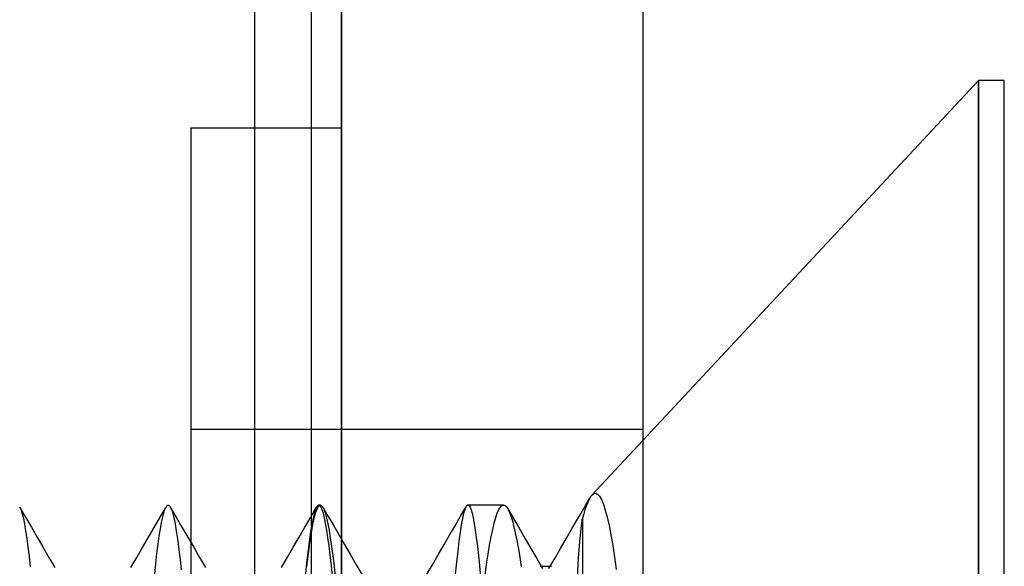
# Model space of a CAD drawing. Header units: millimetres. Extents: x -50 to 1, y 0 to 191.
# Tile 40 of 151: x -2.07 to 1.2, y 32.5 to 34.31. Entities that reach past the tile are written whole.
import ezdxf

# ---------------------------------------------------------------- set-up
doc = ezdxf.new("R2010")
doc.units = ezdxf.units.MM
doc.layers.add('MAIN-1', color=7, linetype='Continuous')
doc.layers.add('MAIN-2', color=7, linetype='Continuous')

msp = doc.modelspace()

# ---------------------------------------------------------------- linework, layer by layer
at = {"layer": 'MAIN-1'}
for p, q in [((-1, 0), (-1, 187.5)), ((0, 187.5), (0, 0)), ((1.1148, 34.11), (0, 32.9145)), ((1.1148, 34.11), (1.1148, 30.11)), ((1.2, 34.11), (1.1148, 34.11)), ((1.2, 30.11), (1.2, 34.11)), ((-1.0641, 32.6967), (-1.0637, 32.6962)), ((-1.0637, 32.6962), (-1.0632, 32.6956)), ((-1.0632, 32.6956), (-1.0628, 32.695)), ((-1.0628, 32.695), (-1.0623, 32.6943)), ((-1.0623, 32.6943), (-1.0618, 32.6936)), ((-1.0618, 32.6936), (-1.0614, 32.6928))]:
    msp.add_line(p, q, dxfattribs=at)
at = {"layer": 'MAIN-2'}
for p, q in [((-1, 187.5), (-1, 0)), ((-1, 187.5), (-1, 0)), ((-1.288, 167.05), (-1.288, 23.45)), ((-1.1, 167.05), (-1.1, 23.45)), ((1.1148, 28.29), (1.1148, 34.11)), ((-1.5, 33.9525), (-1, 33.9525)), ((-1.5, 33.9525), (-1.5, 29.9525)), ((-1.5, 32.9525), (0, 32.9525)), ((0, 32.9145), (-0.1687, 32.7336)), ((-0.1904, 32.6983), (-0.1759, 32.7233)), ((-0.1798, 32.7159), (-0.1838, 32.7069)), ((-0.1759, 32.7235), (-0.1798, 32.7159)), ((-0.1747, 32.7255), (-0.1759, 32.7235)), ((-0.1735, 32.7274), (-0.1747, 32.7255)), ((-0.1723, 32.7291), (-0.1735, 32.7274)), ((-0.1711, 32.7308), (-0.1723, 32.7291)), ((-0.1699, 32.7322), (-0.1711, 32.7308)), ((-0.1687, 32.7336), (-0.1699, 32.7322)), ((-0.1687, 32.7336), (-0.1623, 32.7385)), ((-0.1623, 32.7385), (-0.1559, 32.7395)), ((-0.1559, 32.7395), (-0.1496, 32.7366)), ((-0.1496, 32.7366), (-0.1433, 32.7297)), ((-0.1433, 32.7297), (-0.1369, 32.7186)), ((-0.1369, 32.7186), (-0.1306, 32.7033)), ((-2.0682, 32.6946), (-2.0669, 32.6923)), ((-2.0675, 32.6933), (-2.0482, 32.6599)), ((-2.0669, 32.6923), (-2.0631, 32.6836)), ((-2.0631, 32.6836), (-2.0593, 32.6714)), ((-1.5985, 32.6652), (-1.582, 32.6937)), ((-1.5892, 32.6752), (-1.5855, 32.6864)), ((-1.5855, 32.6864), (-1.5817, 32.6942)), ((-1.5817, 32.6942), (-1.5806, 32.6959)), ((-1.5806, 32.6959), (-1.5794, 32.6973)), ((-1.5794, 32.6973), (-1.5783, 32.6984)), ((-1.5783, 32.6984), (-1.5772, 32.6992)), ((-1.5772, 32.6992), (-1.5761, 32.6997)), ((-1.5761, 32.6997), (-1.5749, 32.6999)), ((-1.5749, 32.6999), (-1.574, 32.6998)), ((-1.574, 32.6998), (-1.5731, 32.6995)), ((-1.5731, 32.6995), (-1.5722, 32.699)), ((-1.5722, 32.699), (-1.5713, 32.6983)), ((-1.5713, 32.6983), (-1.5704, 32.6974)), ((-1.5704, 32.6974), (-1.5695, 32.6963)), ((-1.5695, 32.6963), (-1.5658, 32.6896)), ((-1.5679, 32.6938), (-1.5485, 32.6603)), ((-1.5658, 32.6896), (-1.562, 32.6796)), ((-1.562, 32.6796), (-1.5582, 32.6663)), ((-1.1015, 32.6605), (-1.0822, 32.6939)), ((-1.0869, 32.6831), (-1.0915, 32.6669)), ((-1.0897, 32.6591), (-1.0848, 32.6769)), ((-1.0822, 32.6939), (-1.0869, 32.6831)), ((-1.0848, 32.6769), (-1.0798, 32.6897)), ((-1.081, 32.6957), (-1.0822, 32.6939)), ((-1.0798, 32.6973), (-1.081, 32.6957)), ((-1.0786, 32.6985), (-1.0798, 32.6973)), ((-1.0798, 32.6897), (-1.0748, 32.6974)), ((-1.0774, 32.6993), (-1.0786, 32.6985)), ((-1.0762, 32.6998), (-1.0774, 32.6993)), ((-1.075, 32.7), (-1.0762, 32.6998)), ((-1.0698, 32.7), (-1.075, 32.7)), ((-1.0712, 32.6983), (-1.075, 32.7)), ((-1.0748, 32.6974), (-1.0698, 32.7)), ((-1.0674, 32.6932), (-1.0712, 32.6983)), ((-1.0698, 32.7), (-1.0688, 32.6999)), ((-1.0688, 32.6999), (-1.0679, 32.6996)), ((-1.0679, 32.6996), (-1.0669, 32.6992)), ((-1.0636, 32.6847), (-1.0674, 32.6932)), ((-1.0669, 32.6992), (-1.066, 32.6985)), ((-1.066, 32.6985), (-1.0651, 32.6977)), ((-1.0651, 32.6977), (-1.0641, 32.6967)), ((-1.0599, 32.6729), (-1.0636, 32.6847)), ((-1.0614, 32.6928), (-1.0573, 32.6842)), ((-1.0614, 32.6928), (-1.0434, 32.6618)), ((-1.0573, 32.6842), (-1.0533, 32.6721)), ((-0.6047, 32.6632), (-0.5865, 32.6946)), ((-0.5905, 32.6853), (-0.5944, 32.6724)), ((-0.5867, 32.6942), (-0.5905, 32.6853)), ((-0.5856, 32.696), (-0.5867, 32.6942)), ((-0.5845, 32.6974), (-0.5856, 32.696)), ((-0.5834, 32.6986), (-0.5845, 32.6974)), ((-0.5824, 32.6994), (-0.5834, 32.6986)), ((-0.5813, 32.6998), (-0.5824, 32.6994)), ((-0.5802, 32.7), (-0.5813, 32.6998)), ((-0.5802, 32.7), (-0.5767, 32.6983)), ((-0.462, 32.7), (-0.5802, 32.7)), ((-0.5767, 32.6983), (-0.5732, 32.6932)), ((-0.5732, 32.6932), (-0.5697, 32.6847)), ((-0.5697, 32.6847), (-0.5662, 32.6729)), ((-0.4826, 32.6735), (-0.4774, 32.6851)), ((-0.4774, 32.6851), (-0.4723, 32.6933)), ((-0.4723, 32.6933), (-0.4671, 32.6983)), ((-0.4671, 32.6983), (-0.462, 32.7)), ((-0.462, 32.7), (-0.4595, 32.6996)), ((-0.4595, 32.6996), (-0.457, 32.6985)), ((-0.457, 32.6985), (-0.4545, 32.6966)), ((-0.4545, 32.6966), (-0.4521, 32.694)), ((-0.4521, 32.694), (-0.4496, 32.6906)), ((-0.4496, 32.6906), (-0.4471, 32.6865)), ((-0.4478, 32.6878), (-0.4291, 32.6556)), ((-0.4471, 32.6865), (-0.4398, 32.6701)), ((-0.2048, 32.6733), (-0.1904, 32.6983)), ((-0.1919, 32.6846), (-0.1959, 32.6713)), ((-0.1878, 32.6965), (-0.1919, 32.6846)), ((-0.1838, 32.7069), (-0.1878, 32.6965)), ((-0.1306, 32.7033), (-0.1243, 32.6838)), ((-0.1243, 32.6838), (-0.118, 32.6601)), ((-2.0593, 32.6714), (-2.0556, 32.6558)), ((-2.0556, 32.6558), (-2.0519, 32.6369)), ((-2.0482, 32.6599), (-2.0288, 32.6266)), ((-1.6138, 32.6389), (-1.5985, 32.6652)), ((-1.5969, 32.6428), (-1.5931, 32.6606)), ((-1.5931, 32.6606), (-1.5892, 32.6752)), ((-1.5582, 32.6663), (-1.5544, 32.6497)), ((-1.5544, 32.6497), (-1.5506, 32.6299)), ((-1.5485, 32.6603), (-1.5291, 32.6269)), ((-1.1209, 32.6271), (-1.1015, 32.6605)), ((-1.0962, 32.6455), (-1.101, 32.6188)), ((-1.0915, 32.6669), (-1.0962, 32.6455)), ((-1.0946, 32.6363), (-1.0897, 32.6591)), ((-1.0561, 32.6576), (-1.0599, 32.6729)), ((-1.0523, 32.6391), (-1.0561, 32.6576)), ((-1.0533, 32.6721), (-1.0492, 32.6568)), ((-1.0492, 32.6568), (-1.0451, 32.6381)), ((-1.0434, 32.6618), (-1.0254, 32.6309)), ((-0.6229, 32.6317), (-0.6047, 32.6632)), ((-0.5984, 32.6553), (-0.6023, 32.6342)), ((-0.5944, 32.6724), (-0.5984, 32.6553)), ((-0.5662, 32.6729), (-0.5627, 32.6576)), ((-0.5627, 32.6576), (-0.5592, 32.6391)), ((-0.4929, 32.6406), (-0.4878, 32.6587)), ((-0.4878, 32.6587), (-0.4826, 32.6735)), ((-0.4398, 32.6701), (-0.4325, 32.6474)), ((-0.4325, 32.6474), (-0.4251, 32.6184)), ((-0.4291, 32.6556), (-0.4103, 32.6234)), ((-0.2337, 32.6234), (-0.2193, 32.6484)), ((-0.2193, 32.6484), (-0.2048, 32.6733)), ((-0.2041, 32.6221), (-0.2, 32.6567)), ((-0.1959, 32.6713), (-0.2, 32.6567)), ((-0.2, 32.6567), (-0.2, 29.7)), ((-0.118, 32.6601), (-0.1118, 32.6323)), ((-2.0519, 32.6369), (-2.0481, 32.6146)), ((-2.0481, 32.6146), (-2.0443, 32.5892)), ((-2.0288, 32.6266), (-2.0094, 32.5932)), ((-1.6444, 32.5862), (-1.6291, 32.6125)), ((-1.6291, 32.6125), (-1.6138, 32.6389)), ((-1.6046, 32.5974), (-1.6008, 32.6217)), ((-1.6008, 32.6217), (-1.5969, 32.6428)), ((-1.5506, 32.6299), (-1.5468, 32.607)), ((-1.5291, 32.6269), (-1.5097, 32.5934)), ((-1.1403, 32.5937), (-1.1209, 32.6271)), ((-1.101, 32.6188), (-1.1058, 32.587)), ((-1.0995, 32.6085), (-1.0946, 32.6363)), ((-1.0485, 32.6174), (-1.0523, 32.6391)), ((-1.0447, 32.5925), (-1.0485, 32.6174)), ((-1.0451, 32.6381), (-1.041, 32.6162)), ((-1.041, 32.6162), (-1.0368, 32.5911)), ((-1.0254, 32.6309), (-1.0074, 32.5999)), ((-0.6411, 32.6003), (-0.6229, 32.6317)), ((-0.6023, 32.6342), (-0.6062, 32.6092)), ((-0.5592, 32.6391), (-0.5557, 32.6172)), ((-0.5557, 32.6172), (-0.5523, 32.592)), ((-0.5031, 32.5948), (-0.498, 32.6193)), ((-0.498, 32.6193), (-0.4929, 32.6406)), ((-0.4251, 32.6184), (-0.4177, 32.5832)), ((-0.4103, 32.6234), (-0.3908, 32.5899)), ((-0.2531, 32.5899), (-0.2337, 32.6234)), ((-0.2083, 32.5777), (-0.2041, 32.6221)), ((-0.1118, 32.6323), (-0.1057, 32.6009)), ((-2.0443, 32.5892), (-2.0405, 32.5606)), ((-2.0094, 32.5932), (-1.9901, 32.5598)), ((-1.6597, 32.5598), (-1.6444, 32.5862)), ((-1.6084, 32.57), (-1.6046, 32.5974)), ((-1.5468, 32.607), (-1.543, 32.5809)), ((-1.543, 32.5809), (-1.5392, 32.5518)), ((-1.5097, 32.5934), (-1.4903, 32.56)), ((-1.1597, 32.5603), (-1.1403, 32.5937)), ((-1.1058, 32.587), (-1.1106, 32.5501)), ((-1.1045, 32.5759), (-1.0995, 32.6085)), ((-1.0409, 32.5645), (-1.0447, 32.5925)), ((-1.0368, 32.5911), (-1.0327, 32.5629)), ((-1.0074, 32.5999), (-0.9895, 32.5689)), ((-0.6593, 32.5689), (-0.6411, 32.6003)), ((-0.6102, 32.5802), (-0.6141, 32.5474)), ((-0.6062, 32.6092), (-0.6102, 32.5802)), ((-0.5523, 32.592), (-0.5488, 32.5638)), ((-0.5082, 32.5672), (-0.5031, 32.5948)), ((-0.4177, 32.5832), (-0.4103, 32.5421)), ((-0.3908, 32.5899), (-0.3714, 32.5565)), ((-0.2725, 32.5564), (-0.2531, 32.5899)), ((-0.1057, 32.6009), (-0.0997, 32.5659)), ((-2.0405, 32.5606), (-2.0367, 32.5291)), ((-1.9901, 32.5598), (-1.9706, 32.5263)), ((-1.6792, 32.5263), (-1.6597, 32.5598)), ((-1.6122, 32.5396), (-1.6084, 32.57)), ((-1.5392, 32.5518), (-1.5354, 32.52)), ((-1.4903, 32.56), (-1.4708, 32.5265)), ((-1.1791, 32.5267), (-1.1597, 32.5603)), ((-1.1106, 32.5501), (-1.1155, 32.5083)), ((-1.1094, 32.5386), (-1.1045, 32.5759)), ((-1.0372, 32.5336), (-1.0409, 32.5645)), ((-1.0327, 32.5629), (-1.0286, 32.5317)), ((-0.9895, 32.5689), (-0.97, 32.5354)), ((-0.6788, 32.5354), (-0.6593, 32.5689)), ((-0.6141, 32.5474), (-0.6181, 32.5109)), ((-0.5488, 32.5638), (-0.5454, 32.5325)), ((-0.5133, 32.5367), (-0.5082, 32.5672)), ((-0.3714, 32.5565), (-0.3519, 32.5231)), ((-0.2919, 32.5229), (-0.2725, 32.5564)), ((-0.2126, 32.5237), (-0.2083, 32.5777)), ((-0.0997, 32.5659), (-0.0938, 32.5276)), ((-2.0367, 32.5291), (-2.0328, 32.4949)), ((-1.9706, 32.5263), (-1.9511, 32.4928)), ((-1.6986, 32.4927), (-1.6792, 32.5263)), ((-1.6159, 32.5064), (-1.6122, 32.5396)), ((-1.5354, 32.52), (-1.5317, 32.4854)), ((-1.4708, 32.5265), (-1.4514, 32.4929)), ((-1.1986, 32.4932), (-1.1791, 32.5267)), ((-1.1143, 32.4968), (-1.1094, 32.5386)), ((-1.0334, 32.4998), (-1.0372, 32.5336)), ((-1.0286, 32.5317), (-1.0244, 32.4976)), ((-0.97, 32.5354), (-0.9505, 32.5019)), ((-0.6982, 32.5019), (-0.6788, 32.5354)), ((-0.5454, 32.5325), (-0.542, 32.4985)), ((-0.5183, 32.5035), (-0.5133, 32.5367)), ((-0.4103, 32.5421), (-0.4029, 32.4955)), ((-0.3519, 32.5231), (-0.3324, 32.4897)), ((-0.3112, 32.4894), (-0.2919, 32.5229)), ((-0.2169, 32.4606), (-0.2126, 32.5237)), ((-0.0938, 32.5276), (-0.088, 32.4864)), ((-1.6196, 32.4704), (-1.6159, 32.5064)), ((-1.1155, 32.5083), (-1.1204, 32.4618)), ((-1.0297, 32.4631), (-1.0334, 32.4998)), ((-1.0244, 32.4976), (-1.0204, 32.4607)), ((-0.9505, 32.5019), (-0.931, 32.4683)), ((-0.7177, 32.4683), (-0.6982, 32.5019)), ((-0.6181, 32.5109), (-0.622, 32.4708)), ((-0.542, 32.4985), (-0.5386, 32.4616)), ((-0.5233, 32.4677), (-0.5183, 32.5035)), ((-0.3408, 32.4969), (-0.3344, 32.4969)), ((-0.3344, 32.4969), (-0.3281, 32.4969)), ((-0.3281, 32.4969), (-0.3217, 32.4969)), ((-0.3217, 32.4969), (-0.3154, 32.4969)), ((-0.3154, 32.4969), (-0.309, 32.4969)), ((-0.309, 32.4969), (-0.3027, 32.4969))]:
    msp.add_line(p, q, dxfattribs=at)

doc.saveas('drawing.dxf')
